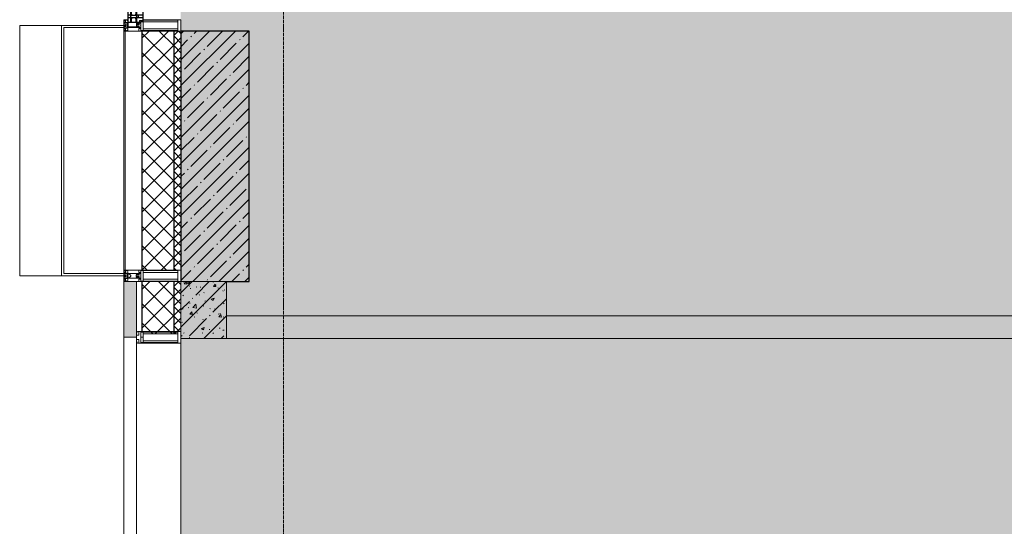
# Model space of a CAD drawing. Header units: millimetres. Extents: x -551130 to 178656, y -69521 to 202936.
# Tile 94 of 256: x -193461 to -189138, y 161144 to 163369. Entities that reach past the tile are written whole.
import ezdxf

# ---------------------------------------------------------------- set-up
doc = ezdxf.new("R2010")
doc.units = ezdxf.units.MM
doc.linetypes.add('-D1-02х01', pattern=[3, 2, -1])
doc.linetypes.add('-D1d1-15x02', pattern=[19, 15, -2, 0, -2])
for name, color, linetype, lineweight in [('_0', 7, 'Continuous', 13), ('A-COLS', 7, 'Continuous', 5), ('A-DETL-GENF', 7, 'Continuous', 5), ('A-GLAZ', 7, 'Continuous', 5), ('A-GLAZ-CURT', 8, 'Continuous', 5), ('A-GLAZ-CWMG', 8, 'Continuous', 5), ('A-WALL', 7, 'Continuous', 5), ('A-WALL-FNSH', 8, 'Continuous', 5), ('I-WALL', 7, 'Continuous', 5), ('S-COLS', 7, 'Continuous', 5), ('S-GRID', 7, 'Continuous', 5)]:
    doc.layers.add(name, color=color, linetype=linetype, lineweight=lineweight)
pattern_1 = [(45, (0, 0), (-21.2132, 21.2132), []), (135, (0, 0), (-21.2132, -21.2132), [])]
pattern_2 = [(45, (0, 0), (-42.4264, 42.4264), []), (135, (0, 0), (-42.4264, -42.4264), [])]

# ---------------------------------------------------------------- blocks, each defined once
blk = doc.blocks.new('Rectangular Mullion - 50Wx250H-2623690-50_AS_M_L17')
at = {"layer": 'A-DETL-GENF'}
for p, q in [((-25, 65.2), (-25, 250)), ((-25, 250), (0, 250)), ((-23, 237.3), (0, 237.3)), ((-23, 237.3), (-23, 73.6)), ((-14.9, 84), (-14.9, 237.3)), ((25, 250), (0, 250)), ((23, 237.3), (0, 237.3)), ((14.9, 84), (14.9, 237.3)), ((23, 237.3), (23, 73.6)), ((25, 65.2), (25, 250)), ((-14, 65.2), (-25, 65.2)), ((0, 84), (-23, 84)), ((-0.5, 73.6), (-23, 73.6)), ((-14, 71.3), (-14, 65.2)), ((-10, 71.3), (-14, 71.3)), ((-10, 53), (-10, 71.3)), ((-8.7, 53), (-10, 53)), ((-10, 53), (-10, 17)), ((-8.7, 53), (-7, 54.7)), ((-7, 65.2), (-5.9, 67.3)), ((-7, 65.2), (-7, 54.7)), ((-4.1, 67.3), (-5.9, 67.3)), ((-4.1, 67.3), (-2.9, 65.1)), ((-2.9, 65.1), (-2.9, 54.6)), ((-1.3, 53), (-2.9, 54.6)), ((0, 53), (-1.3, 53)), ((0, 84), (23, 84)), ((0, 53), (1.3, 53)), ((0.5, 73.6), (23, 73.6)), ((1.3, 53), (2.9, 54.6)), ((4.1, 67.3), (2.9, 65.1)), ((2.9, 65.1), (2.9, 54.6)), ((4.1, 67.3), (5.9, 67.3)), ((7, 65.2), (5.9, 67.3)), ((7, 65.2), (7, 54.7)), ((8.7, 53), (7, 54.7)), ((8.7, 53), (10, 53)), ((10, 71.3), (14, 71.3)), ((10, 53), (10, 71.3)), ((10, 53), (10, 17)), ((14, 71.3), (14, 65.2)), ((14, 65.2), (25, 65.2)), ((-23.8, 14.6), (-25, 14.2)), ((-25, 0), (-25, 14.2)), ((-22.3, 17), (-23.8, 17)), ((-23.8, 17), (-23.8, 14.6)), ((-22.5, 10.6), (-23.8, 14.6)), ((-22.5, 10.6), (-23.7, 9.9)), ((-23.7, 1.3), (-23.7, 9.9)), ((-23.7, 1.3), (-11.8, 1.3)), ((-23.2, 10.2), (-22.5, 8)), ((-22.5, 8), (-22.5, 4.5)), ((-21.3, 4.5), (-22.5, 4.5)), ((-22.3, 17), (-22.3, 16)), ((-22.3, 16), (-21.3, 16)), ((-19, 17.6), (-21.3, 16)), ((-21.3, 4.5), (-21.3, 6.5)), ((-21.3, 6.5), (-14.2, 6.5)), ((-18.4, 16.6), (-19, 17.6)), ((-7.4, 16.6), (-18.4, 16.6)), ((-14.2, 6.5), (-14.2, 4.5)), ((-13.2, 4.5), (-14.2, 4.5)), ((-13.2, 4.5), (-12.2, 7.2)), ((-12.7, 7.6), (-11.3, 11.4)), ((-12.7, 7.6), (-11.8, 6.9)), ((-12.2, 9), (-12.2, 14.8)), ((-12.2, 14.8), (0, 14.8)), ((-11.8, 1.3), (-11.8, 6.9)), ((-10.5, 11.2), (-11.3, 11.4)), ((-10.5, 1.5), (-10.5, 11.2)), ((-4.8, 1.5), (-10.5, 1.5)), ((-10, 17), (-7.5, 17)), ((-8.5, 23), (-1.5, 30)), ((-8.5, 18.5), (-8.5, 23)), ((-7.5, 18.5), (-8.5, 18.5)), ((-7.5, 17), (-7.5, 18.5)), ((-7.4, 18), (-7.4, 16.6)), ((-2.6, 18), (-7.4, 18)), ((0, 8), (-4.8, 8)), ((-4.8, 1.5), (-4.8, 8)), ((-2.6, 18), (-2.6, 16.8)), ((-2.6, 16.8), (0, 16.8)), ((-1.5, 30), (0, 30)), ((1.5, 30), (0, 30)), ((2.6, 16.8), (0, 16.8)), ((0, 14.8), (0, 16.8)), ((0, 14.8), (0, 16.8)), ((12.2, 14.8), (0, 14.8)), ((0, 0), (0, 8)), ((0, 8), (4.8, 8)), ((0, 0), (0, 8)), ((8.5, 23), (1.5, 30)), ((2.6, 18), (2.6, 16.8)), ((2.6, 18), (7.4, 18)), ((4.8, 1.5), (4.8, 8)), ((4.8, 1.5), (10.5, 1.5)), ((7.4, 18), (7.4, 16.6)), ((7.4, 16.6), (18.4, 16.6)), ((7.5, 18.5), (8.5, 18.5)), ((7.5, 17), (7.5, 18.5)), ((10, 17), (7.5, 17)), ((8.5, 18.5), (8.5, 23)), ((10.5, 11.2), (11.3, 11.4)), ((10.5, 1.5), (10.5, 11.2)), ((12.7, 7.6), (11.3, 11.4)), ((12.7, 7.6), (11.8, 6.9)), ((11.8, 1.3), (11.8, 6.9)), ((23.7, 1.3), (11.8, 1.3)), ((12.2, 9), (12.2, 14.8)), ((13.2, 4.5), (12.2, 7.2)), ((13.2, 4.5), (14.2, 4.5)), ((21.3, 6.5), (14.2, 6.5)), ((14.2, 6.5), (14.2, 4.5)), ((18.4, 16.6), (19, 17.6)), ((19, 17.6), (21.3, 16)), ((22.3, 16), (21.3, 16)), ((21.3, 4.5), (21.3, 6.5)), ((21.3, 4.5), (22.5, 4.5)), ((22.3, 17), (22.3, 16)), ((22.3, 17), (23.8, 17)), ((22.5, 10.6), (23.8, 14.6)), ((22.5, 10.6), (23.7, 9.9)), ((23.2, 10.2), (22.5, 8)), ((22.5, 8), (22.5, 4.5)), ((23.7, 1.3), (23.7, 9.9)), ((23.8, 17), (23.8, 14.6)), ((23.8, 14.6), (25, 14.2)), ((25, 0), (25, 14.2)), ((-25, 0), (0, 0)), ((25, 0), (0, 0))]:
    blk.add_line(p, q, dxfattribs=at)
for centre, start, end in [((-0.5, 73.1), 360, 90), ((0.5, 73.1), 90, 180)]:
    blk.add_arc(centre, 0.5, start, end, dxfattribs=at)
blk = doc.blocks.new('Rectangular Mullion - R_StandardFrame_50Wx250H-4037282-50_AS_M_L17')
at = {"layer": 'A-GLAZ-CWMG', "lineweight": 9}
for p, q in [((-25, -250), (-25, 0)), ((-25, 0), (25, 0)), ((25, 0), (25, -250)), ((25, -250), (-25, -250))]:
    blk.add_line(p, q, dxfattribs=at)
blk = doc.blocks.new('Rectangular Mullion - 50Wx250H-V1-50_AS_M_L17')
at = {"layer": 'A-DETL-GENF'}
for p, q in [((-25, 84), (-25, 250)), ((-25, 250), (0, 250)), ((-23, 237.3), (0, 237.3)), ((-23, 237.3), (-23, 84)), ((-14.9, 84), (-14.9, 237.3)), ((25, 250), (0, 250)), ((23, 237.3), (0, 237.3)), ((14.9, 84), (14.9, 237.3)), ((23, 237.3), (23, 73.6)), ((25, 65.2), (25, 250)), ((0, 84), (-15, 84)), ((-0.5, 73.6), (-15, 73.6)), ((-10, 71.3), (-12, 71.3)), ((-10, 57.4), (-10, 71.3)), ((-7, 65.2), (-5.9, 67.3)), ((-7, 65.2), (-7, 57)), ((-4.1, 67.3), (-5.9, 67.3)), ((-4.1, 67.3), (-2.9, 65.1)), ((-2.9, 65.1), (-2.9, 57)), ((0, 84), (23, 84)), ((0.5, 73.6), (23, 73.6)), ((4.1, 67.3), (2.9, 65.1)), ((2.9, 65.1), (2.9, 57)), ((4.1, 67.3), (5.9, 67.3)), ((7, 65.2), (5.9, 67.3)), ((7, 65.2), (7, 54.7)), ((8.7, 53), (7, 54.7)), ((8.7, 53), (10, 53)), ((10, 71.3), (14, 71.3)), ((10, 53), (10, 71.3)), ((10, 53), (10, 17)), ((14, 71.3), (14, 65.2)), ((14, 65.2), (25, 65.2)), ((-23.8, 14.6), (-25, 14.2)), ((-25, 0), (-25, 14.2)), ((-23.8, 17), (-23.8, 14.6)), ((-22.5, 10.6), (-23.8, 14.6)), ((-22.5, 10.6), (-23.7, 9.9)), ((-23.7, 1.3), (-23.7, 9.9)), ((-23.7, 1.3), (-11.8, 1.3)), ((-23.2, 10.2), (-22.5, 8)), ((-22.5, 8), (-22.5, 4.5)), ((-21.3, 4.5), (-22.5, 4.5)), ((-22.3, 17), (-22.3, 16)), ((-22.3, 16), (-21.3, 16)), ((-19.9, 17), (-21.3, 16)), ((-21.3, 4.5), (-21.3, 6.5)), ((-21.3, 6.5), (-14.2, 6.5)), ((-7.4, 16.6), (-18.4, 16.6)), ((-14.2, 6.5), (-14.2, 4.5)), ((-13.2, 4.5), (-14.2, 4.5)), ((-13.2, 4.5), (-12.2, 7.2)), ((-12.7, 7.6), (-11.3, 11.4)), ((-12.7, 7.6), (-11.8, 6.9)), ((-12.2, 9), (-12.2, 14.8)), ((-12.2, 14.8), (0, 14.8)), ((-11.8, 1.3), (-11.8, 6.9)), ((-10.5, 11.2), (-11.3, 11.4)), ((-10.5, 1.5), (-10.5, 11.2)), ((-4.8, 1.5), (-10.5, 1.5)), ((0, 8), (-4.8, 8)), ((-4.8, 1.5), (-4.8, 8)), ((-2.6, 16.8), (0, 16.8)), ((2.6, 16.8), (0, 16.8)), ((0, 14.8), (0, 16.8)), ((0, 14.8), (0, 16.8)), ((12.2, 14.8), (0, 14.8)), ((0, 0), (0, 8)), ((0, 8), (4.8, 8)), ((0, 0), (0, 8)), ((4.8, 1.5), (4.8, 8)), ((4.8, 1.5), (10.5, 1.5)), ((8.5, 23), (6, 25.5)), ((6, 18), (7.4, 18)), ((7.4, 18), (7.4, 16.6)), ((7.4, 16.6), (18.4, 16.6)), ((7.5, 18.5), (8.5, 18.5)), ((7.5, 17), (7.5, 18.5)), ((10, 17), (7.5, 17)), ((8.5, 18.5), (8.5, 23)), ((10.5, 11.2), (11.3, 11.4)), ((10.5, 1.5), (10.5, 11.2)), ((12.7, 7.6), (11.3, 11.4)), ((12.7, 7.6), (11.8, 6.9)), ((11.8, 1.3), (11.8, 6.9)), ((23.7, 1.3), (11.8, 1.3)), ((12.2, 9), (12.2, 14.8)), ((13.2, 4.5), (12.2, 7.2)), ((13.2, 4.5), (14.2, 4.5)), ((21.3, 6.5), (14.2, 6.5)), ((14.2, 6.5), (14.2, 4.5)), ((18.4, 16.6), (19, 17.6)), ((19, 17.6), (21.3, 16)), ((22.3, 16), (21.3, 16)), ((21.3, 4.5), (21.3, 6.5)), ((21.3, 4.5), (22.5, 4.5)), ((22.3, 17), (22.3, 16)), ((22.3, 17), (23.8, 17)), ((22.5, 10.6), (23.8, 14.6)), ((22.5, 10.6), (23.7, 9.9)), ((23.2, 10.2), (22.5, 8)), ((22.5, 8), (22.5, 4.5)), ((23.7, 1.3), (23.7, 9.9)), ((23.8, 17), (23.8, 14.6)), ((23.8, 14.6), (25, 14.2)), ((25, 0), (25, 14.2)), ((-25, 0), (0, 0)), ((25, 0), (0, 0))]:
    blk.add_line(p, q, dxfattribs=at)
for centre, start, end in [((-0.5, 73.1), 360, 90), ((0.5, 73.1), 90, 180)]:
    blk.add_arc(centre, 0.5, start, end, dxfattribs=at)
blk = doc.blocks.new('Rectangular Mullion - R_StandardFrame_50Wx250H-3540733-50_AS_M_L17')
at = {"layer": 'A-GLAZ-CWMG', "lineweight": 9}
for p, q in [((-25, -17), (-25, 0)), ((-25, 0), (25, 0)), ((25, 0), (25, -250)), ((-25, -250), (-25, -84)), ((25, -250), (-25, -250))]:
    blk.add_line(p, q, dxfattribs=at)
blk = doc.blocks.new('A_PAN_Створка - 383мм-3540753-50_AS_M_L17')
at = {"layer": 'A-GLAZ-CURT'}
h = blk.add_hatch(dxfattribs=at)
h.set_pattern_fill('FP_18', color=256, style=0, pattern_type=2)
h.set_pattern_definition([(315, (-5290, -750), (14.142136, 14.142136), []), (45, (-5290, -750), (-14.142136, 14.142136), [])])
h.paths.add_polyline_path([(-57.2, -60.8), (-54.6, -63.4), (-53.6, -82.7), (54.6, -81.8), (54.6, -63.4), (57.2, -60.8), (57.2, -36.4), (54.9, -34.1), (54.5, -31.8), (-54.5, -31.8), (-54.9, -34.1), (-57.2, -36.4)])
at = {"layer": 'A-DETL-GENF'}
for p, q in [((-70, -32.1), (-61.4, -23.5)), ((-70, -62.5), (-70, -32.1)), ((-67.8, -38.3), (-65.7, -37.4)), ((-67.8, -55.7), (-67.8, -38.3)), ((-65.7, -37.4), (-60.8, -34.7)), ((61.4, -23.5), (-61.4, -23.5)), ((-60.8, -34.7), (-57.3, -35.9)), ((-55.2, -33.8), (-57.3, -35.9)), ((-54.9, -34.1), (-57.2, -36.4)), ((-57.2, -36.4), (-57.2, -60.8)), ((-55.2, -33.8), (-54.8, -31.5)), ((-54.9, -25.8), (-53.9, -24.8)), ((-54.9, -29.5), (-54.9, -25.8)), ((-53.9, -30.5), (-54.9, -29.5)), ((-54.5, -31.8), (-54.9, -34.1)), ((0, -31.5), (-54.8, -31.5)), ((54.5, -31.8), (-54.5, -31.8)), ((-53.9, -24.8), (53.9, -24.8)), ((53.9, -30.5), (-53.9, -30.5)), ((0, -31.5), (54.8, -31.5)), ((54.9, -25.8), (53.9, -24.8)), ((53.9, -30.5), (54.9, -29.5)), ((54.9, -34.1), (54.5, -31.8)), ((55.2, -33.8), (54.8, -31.5)), ((54.9, -29.5), (54.9, -25.8)), ((57.2, -36.4), (54.9, -34.1)), ((55.2, -33.8), (57.3, -35.9)), ((57.2, -60.8), (57.2, -36.4)), ((60.8, -34.7), (57.3, -35.9)), ((65.7, -37.4), (60.8, -34.7)), ((70, -32.1), (61.4, -23.5)), ((67.8, -38.3), (65.7, -37.4)), ((67.8, -55.7), (67.8, -38.3)), ((70, -62.5), (70, -32.1)), ((-73.9, -62.5), (-70, -62.5)), ((-73.9, -87.5), (-73.9, -62.5)), ((-69.4, -66.5), (-73.9, -66.5)), ((-73.9, -81.5), (-69.4, -81.5)), ((-69.4, -85.5), (-73.9, -85.5)), ((-69.4, -81.5), (-69.4, -66.5)), ((-69.4, -90.3), (-69.4, -85.5)), ((-61.7, -62.5), (-67.9, -62.5)), ((-67.9, -62.5), (-67.9, -89.3)), ((-66, -56.5), (-67.8, -55.7)), ((-66, -56.5), (-62, -59.1)), ((-62, -59.1), (-60.7, -61)), ((-61.7, -64.9), (-61.7, -62.5)), ((-60.1, -67.7), (-61.7, -64.9)), ((-60.7, -61), (-57.4, -61)), ((-56.4, -67.7), (-60.1, -67.7)), ((-57.4, -61), (-54.9, -63.5)), ((-57.2, -60.8), (-54.6, -63.4)), ((-56.4, -89.4), (-56.4, -67.7)), ((-54.9, -63.5), (-54.9, -81.9)), ((-54.9, -81.9), (-53.8, -83)), ((-54.9, -85.6), (-53.9, -84.6)), ((-54.9, -89.3), (-54.9, -85.6)), ((-54.6, -63.4), (-54.6, -81.8)), ((-54.6, -81.8), (-53.6, -82.7)), ((-53.9, -84.6), (53.9, -84.6)), ((53.8, -83), (-53.8, -83)), ((-53.6, -82.7), (53.6, -82.7)), ((53.6, -82.7), (54.6, -81.8)), ((54.9, -81.9), (53.8, -83)), ((54.9, -85.6), (53.9, -84.6)), ((54.6, -63.4), (57.2, -60.8)), ((54.6, -81.8), (54.6, -63.4)), ((57.4, -61), (54.9, -63.5)), ((54.9, -63.5), (54.9, -81.9)), ((54.9, -89.3), (54.9, -85.6)), ((56.4, -67.7), (60.1, -67.7)), ((56.4, -89.4), (56.4, -67.7)), ((60.7, -61), (57.4, -61)), ((60.1, -67.7), (61.7, -64.9)), ((62, -59.1), (60.7, -61)), ((61.7, -62.5), (67.9, -62.5)), ((61.7, -64.9), (61.7, -62.5)), ((66, -56.5), (62, -59.1)), ((66, -56.5), (67.8, -55.7)), ((67.9, -62.5), (67.9, -89.3)), ((69.4, -66.5), (73.9, -66.5)), ((69.4, -81.5), (69.4, -66.5)), ((73.9, -81.5), (69.4, -81.5)), ((69.4, -85.5), (73.9, -85.5)), ((69.4, -90.3), (69.4, -85.5)), ((73.9, -62.5), (70, -62.5)), ((73.9, -87.5), (73.9, -62.5)), ((-91.5, -87.5), (-73.9, -87.5)), ((-91.5, -92), (-91.5, -87.5)), ((-91.5, -92), (91.5, -92)), ((-83.4, -90.3), (-83.4, -87.5)), ((-83.4, -90.3), (-69.4, -90.3)), ((-67.9, -89.3), (-66.9, -90.3)), ((-66.9, -90.3), (-57.4, -90.3)), ((-57.4, -90.3), (-56.4, -89.4)), ((-53.9, -90.3), (-54.9, -89.3)), ((53.9, -90.3), (-53.9, -90.3)), ((53.9, -90.3), (54.9, -89.3)), ((57.4, -90.3), (56.4, -89.4)), ((66.9, -90.3), (57.4, -90.3)), ((67.9, -89.3), (66.9, -90.3)), ((83.4, -90.3), (69.4, -90.3)), ((91.5, -87.5), (73.9, -87.5)), ((83.4, -90.3), (83.4, -87.5)), ((91.5, -92), (91.5, -87.5))]:
    blk.add_line(p, q, dxfattribs=at)
at = {"layer": 'A-DETL-GENF', "color": 9, "true_color": 0xc8c8c8}
for p, q in [((39.7, -109), (31.1, -117.6)), ((31.1, -117.6), (31.1, -240.4)), ((41.4, -123.8), (39.1, -124.2)), ((39.1, -179), (39.1, -124.2)), ((70.1, -109), (39.7, -109)), ((41.4, -123.8), (43.5, -121.7)), ((45, -113.3), (42.3, -118.2)), ((42.3, -118.2), (43.5, -121.7)), ((45.9, -111.2), (45, -113.3)), ((63.3, -111.2), (45.9, -111.2)), ((64.1, -113), (63.3, -111.2)), ((64.1, -113), (66.7, -117)), ((66.7, -117), (68.6, -118.3)), ((68.6, -118.3), (68.6, -121.6)), ((68.6, -121.6), (71.1, -124.1)), ((70.1, -105.1), (70.1, -109)), ((95.1, -105.1), (70.1, -105.1)), ((71.1, -124.1), (89.5, -124.1)), ((74.1, -109.6), (74.1, -105.1)), ((89.1, -109.6), (74.1, -109.6)), ((89.1, -105.1), (89.1, -109.6)), ((89.5, -124.1), (90.6, -125.2)), ((90.6, -125.2), (90.6, -232.8)), ((93.1, -109.6), (93.1, -105.1)), ((97.9, -109.6), (93.1, -109.6)), ((95.1, -87.5), (95.1, -105.1)), ((99.6, -87.5), (95.1, -87.5)), ((97.9, -95.6), (95.1, -95.6)), ((97.9, -95.6), (97.9, -109.6)), ((99.6, -270.5), (99.6, -87.5)), ((39.1, -179), (39.1, -233.8)), ((39.7, -249), (31.1, -240.4)), ((41.4, -234.2), (39.1, -233.8)), ((70.1, -249), (39.7, -249)), ((41.4, -234.2), (43.5, -236.3)), ((42.3, -239.8), (43.5, -236.3)), ((45, -244.7), (42.3, -239.8)), ((45.9, -246.8), (45, -244.7)), ((63.3, -246.8), (45.9, -246.8)), ((64.1, -245), (63.3, -246.8)), ((64.1, -245), (66.7, -241)), ((66.7, -241), (68.6, -239.7)), ((68.6, -236.4), (71.1, -233.9)), ((68.6, -239.7), (68.6, -236.4)), ((70.1, -252.9), (70.1, -249)), ((95.1, -252.9), (70.1, -252.9)), ((71.1, -233.9), (89.5, -233.9)), ((74.1, -248.4), (74.1, -252.9)), ((89.1, -248.4), (74.1, -248.4)), ((89.1, -252.9), (89.1, -248.4)), ((89.5, -233.9), (90.6, -232.8)), ((93.1, -248.4), (93.1, -252.9)), ((97.9, -248.4), (93.1, -248.4)), ((95.1, -270.5), (95.1, -252.9)), ((97.9, -262.4), (97.9, -248.4)), ((97.9, -262.4), (95.1, -262.4)), ((99.6, -270.5), (95.1, -270.5))]:
    blk.add_line(p, q, dxfattribs=at)
at = {"layer": 'A-GLAZ'}
for p, q in [((-67.9, -17), (-171, -17)), ((-171, -17), (-171, -57)), ((-171, -18.5), (-153.5, -18.5)), ((-153.5, -18.5), (-152, -20)), ((-152, -20), (-152, -73.5)), ((-150.5, -17), (-150.5, -29.4)), ((-132.4, -18.6), (-150.5, -18.6)), ((-150.5, -29.4), (-132.4, -29.4)), ((-150.5, -33.6), (-150.5, -68)), ((-136.3, -33.6), (-150.5, -33.6)), ((-137.2, -31), (-135.8, -35)), ((-132.5, -31), (-137.2, -31)), ((-132.1, -36.8), (-135.8, -35)), ((-132.5, -31.9), (-133.4, -33.7)), ((-133.4, -33.7), (-130.1, -35.3)), ((-132.5, -31.9), (-132.5, -31)), ((-132.4, -29.4), (-132.4, -18.6)), ((-132.1, -49), (-132.1, -36.8)), ((-131, -18.2), (-131, -29.5)), ((-120.8, -18.2), (-131, -18.2)), ((-131, -29.5), (-120.8, -29.5)), ((-131, -30.9), (-131, -33)), ((-120.8, -30.9), (-131, -30.9)), ((-129.4, -34.6), (-131, -33)), ((-130.1, -35.3), (-129.4, -34.6)), ((-130.1, -35.3), (-130.1, -50.4)), ((-122.4, -34.6), (-120.8, -33)), ((-121.7, -35.3), (-122.4, -34.6)), ((-118.4, -33.7), (-121.7, -35.3)), ((-121.7, -35.3), (-121.7, -50.4)), ((-120.8, -18.2), (-120.8, -29.5)), ((-120.8, -30.9), (-120.8, -33)), ((-119.7, -36.8), (-115.9, -35)), ((-119.7, -49), (-119.7, -36.8)), ((-119.3, -18.6), (-92.5, -18.6)), ((-119.3, -29.4), (-119.3, -18.6)), ((-92.5, -29.4), (-119.3, -29.4)), ((-119.3, -31), (-114.6, -31)), ((-119.3, -31.9), (-119.3, -31)), ((-119.3, -31.9), (-118.4, -33.7)), ((-114.6, -31), (-115.9, -35)), ((-94.1, -33.5), (-115.4, -33.5)), ((-89.9, -35.1), (-94.1, -33.5)), ((-92.5, -18.6), (-92.5, -29.4)), ((-90.8, -18.5), (-90.8, -29.4)), ((-87.3, -18.5), (-90.8, -18.5)), ((-90.8, -29.4), (-85.9, -29.4)), ((-89.9, -32.5), (-89.9, -35.1)), ((-85.9, -32.5), (-89.9, -32.5)), ((-89.9, -35.1), (-89.9, -50.9)), ((-87.3, -20.4), (-87.3, -18.5)), ((-87.3, -20.4), (-87.3, -21.9)), ((-84.8, -20.4), (-87.3, -20.4)), ((-87.3, -21.9), (-85.9, -21.9)), ((-85.9, -18.2), (-85.9, -20.4)), ((-75.9, -18.2), (-85.9, -18.2)), ((-85.9, -21.9), (-85.9, -29.4)), ((-85.9, -29.4), (-85.9, -32.5)), ((-83.4, -20.4), (-84.8, -20.4)), ((-70, -33.8), (-83.4, -20.4)), ((-78, -84), (-78, -23.5)), ((-78, -23.5), (-67.9, -23.5)), ((-78, -36.8), (-70, -36.8)), ((-78, -45.6), (-78, -36.8)), ((-75.9, -21.5), (-75.9, -18.2)), ((-75.9, -21.5), (-75.9, -23.5)), ((-74.9, -21.5), (-75.9, -21.5)), ((-75.9, -23.5), (-73, -23.5)), ((-74.9, -17.9), (-74.9, -21.5)), ((-68.9, -17.9), (-74.9, -17.9)), ((-67.2, -29.3), (-73, -23.5)), ((-61.4, -23.5), (-70, -32.1)), ((-70, -32.1), (-70, -62.5)), ((-70, -36.8), (-70, -33.8)), ((-68.9, -21.5), (-68.9, -17.9)), ((-67.9, -21.5), (-68.9, -21.5)), ((67.9, -17), (-67.9, -17)), ((-61.4, -23.5), (-67.9, -17)), ((-67.9, -17), (-67.9, -23.5)), ((-67.9, -17), (67.9, -17)), ((-67.9, -21.5), (-67.9, -23.5)), ((-67.9, -23.5), (-64.6, -26.8)), ((-67.9, -23.5), (-64.6, -26.8)), ((-64.6, -26.8), (-67.2, -29.3)), ((-64.6, -26.8), (-61.4, -23.5)), ((61.4, -23.5), (-61.4, -23.5)), ((67.9, -17), (61.4, -23.5)), ((70, -32.1), (61.4, -23.5)), ((61.4, -23.5), (64.6, -26.8)), ((67.9, -23.5), (64.6, -26.8)), ((64.6, -26.8), (67.9, -23.5)), ((64.6, -26.8), (67.2, -29.3)), ((67.2, -29.3), (73, -23.5)), ((67.9, -23.5), (67.9, -17)), ((171, -17), (67.9, -17)), ((67.9, -21.5), (67.9, -23.5)), ((67.9, -21.5), (68.9, -21.5)), ((67.9, -23.5), (78, -23.5)), ((68.9, -17.9), (74.9, -17.9)), ((68.9, -21.5), (68.9, -17.9)), ((70, -33.8), (83.4, -20.4)), ((70, -62.5), (70, -32.1)), ((70, -36.8), (70, -33.8)), ((78, -36.8), (70, -36.8)), ((75.9, -23.5), (73, -23.5)), ((74.9, -17.9), (74.9, -21.5)), ((74.9, -21.5), (75.9, -21.5)), ((75.9, -18.2), (85.9, -18.2)), ((75.9, -21.5), (75.9, -18.2)), ((75.9, -21.5), (75.9, -23.5)), ((78, -23.5), (78, -84)), ((78, -45.6), (78, -36.8)), ((83.4, -20.4), (84.8, -20.4)), ((84.8, -20.4), (87.3, -20.4)), ((85.9, -18.2), (85.9, -20.4)), ((85.9, -21.9), (85.9, -29.4)), ((87.3, -21.9), (85.9, -21.9)), ((85.9, -29.4), (85.9, -32.5)), ((90.8, -29.4), (85.9, -29.4)), ((85.9, -32.5), (89.9, -32.5)), ((87.3, -18.5), (90.8, -18.5)), ((87.3, -20.4), (87.3, -18.5)), ((87.3, -20.4), (87.3, -21.9)), ((89.9, -32.5), (89.9, -35.1)), ((89.9, -35.1), (94.1, -33.5)), ((89.9, -35.1), (89.9, -50.9)), ((90.8, -18.5), (90.8, -29.4)), ((92.5, -18.6), (92.5, -29.4)), ((119.3, -18.6), (92.5, -18.6)), ((92.5, -29.4), (119.3, -29.4)), ((94.1, -33.5), (115.4, -33.5)), ((114.6, -31), (115.9, -35)), ((119.3, -31), (114.6, -31)), ((119.7, -36.8), (115.9, -35)), ((119.3, -31.9), (118.4, -33.7)), ((118.4, -33.7), (121.7, -35.3)), ((119.3, -29.4), (119.3, -18.6)), ((119.3, -31.9), (119.3, -31)), ((119.7, -49), (119.7, -36.8)), ((120.8, -18.2), (120.8, -29.5)), ((120.8, -18.2), (131, -18.2)), ((131, -29.5), (120.8, -29.5)), ((120.8, -30.9), (120.8, -33)), ((120.8, -30.9), (131, -30.9)), ((122.4, -34.6), (120.8, -33)), ((121.7, -35.3), (122.4, -34.6)), ((121.7, -35.3), (121.7, -50.4)), ((129.4, -34.6), (131, -33)), ((130.1, -35.3), (129.4, -34.6)), ((133.4, -33.7), (130.1, -35.3)), ((130.1, -35.3), (130.1, -50.4)), ((131, -18.2), (131, -29.5)), ((131, -30.9), (131, -33)), ((132.1, -36.8), (135.8, -35)), ((132.1, -49), (132.1, -36.8)), ((132.4, -18.6), (150.5, -18.6)), ((132.4, -29.4), (132.4, -18.6)), ((150.5, -29.4), (132.4, -29.4)), ((132.5, -31), (137.2, -31)), ((132.5, -31.9), (132.5, -31)), ((132.5, -31.9), (133.4, -33.7)), ((137.2, -31), (135.8, -35)), ((136.3, -33.6), (150.5, -33.6)), ((150.5, -17), (150.5, -29.4)), ((150.5, -33.6), (150.5, -68)), ((153.5, -18.5), (152, -20)), ((152, -20), (152, -73.5)), ((171, -18.5), (153.5, -18.5)), ((171, -57), (171, -17)), ((-171, -55.5), (-152, -55.5)), ((-171, -57), (-156, -57)), ((-153, -60), (-153, -73.5)), ((-153, -73.5), (-150, -73.5)), ((-136.4, -52.4), (-150.5, -52.4)), ((-150.5, -56.6), (-132.4, -56.6)), ((-150.5, -68), (-143.5, -68)), ((-150.5, -69.5), (-150.5, -73.5)), ((-145, -69.5), (-150.5, -69.5)), ((-150, -73.5), (-150, -84)), ((-150, -84), (-78, -84)), ((-148.5, -81), (-148.5, -82.5)), ((-143.5, -81), (-148.5, -81)), ((-148.5, -82.5), (-132.4, -82.5)), ((-145, -69.5), (-145, -79.5)), ((-143.5, -68), (-143.5, -81)), ((-137.2, -54.8), (-135.8, -50.8)), ((-132.5, -54.8), (-137.2, -54.8)), ((-132.1, -49), (-135.8, -50.8)), ((-133.4, -52), (-130.1, -50.4)), ((-132.5, -53.8), (-133.4, -52)), ((-132.5, -53.8), (-132.5, -54.8)), ((-132.4, -56.6), (-132.4, -82.5)), ((-129.4, -51.1), (-131, -52.7)), ((-131, -55.1), (-131, -52.7)), ((-120.8, -55.1), (-131, -55.1)), ((-131, -56.5), (-131, -62.6)), ((-131, -56.5), (-120.8, -56.5)), ((-120.8, -62.6), (-131, -62.6)), ((-131, -64.6), (-120.8, -64.6)), ((-131, -82.5), (-131, -64.6)), ((-131, -82.5), (-120.8, -82.5)), ((-130.1, -50.4), (-129.4, -51.1)), ((-121.7, -50.4), (-122.4, -51.1)), ((-122.4, -51.1), (-120.8, -52.7)), ((-118.4, -52), (-121.7, -50.4)), ((-120.8, -55.1), (-120.8, -52.7)), ((-120.8, -56.5), (-120.8, -62.6)), ((-120.8, -82.5), (-120.8, -64.6)), ((-119.7, -49), (-115.9, -50.8)), ((-119.3, -53.8), (-118.4, -52)), ((-119.3, -53.8), (-119.3, -54.8)), ((-119.3, -54.8), (-114.6, -54.8)), ((-119.3, -56.6), (-119.3, -82.5)), ((-92.5, -56.6), (-119.3, -56.6)), ((-119.3, -82.5), (-92.5, -82.5)), ((-114.6, -54.8), (-115.9, -50.8)), ((-94.1, -52.5), (-115.3, -52.5)), ((-89.9, -50.9), (-94.1, -52.5)), ((-92.5, -56.6), (-92.5, -82.5)), ((-90.8, -56.6), (-85.9, -56.6)), ((-90.8, -62.7), (-90.8, -56.6)), ((-80.4, -62.7), (-90.8, -62.7)), ((-90.8, -64.6), (-90.8, -82.5)), ((-80.1, -64.6), (-90.8, -64.6)), ((-90.8, -82.5), (-79.5, -82.5)), ((-89.9, -52.2), (-89.9, -50.9)), ((-89.9, -52.2), (-88.6, -53.5)), ((-85.9, -53.5), (-88.6, -53.5)), ((-85.9, -53.5), (-78, -45.6)), ((-85.9, -56.6), (-85.9, -53.5)), ((-78, -84), (-85, -84)), ((-85, -84), (-85, -87.5)), ((-80.4, -61.1), (-80.4, -62.7)), ((-78, -61.1), (-80.4, -61.1)), ((-80.1, -66.1), (-80.1, -64.6)), ((-78, -66.1), (-80.1, -66.1)), ((-79.5, -80.6), (-78, -80.6)), ((-79.5, -82.5), (-79.5, -80.6)), ((-78, -66.1), (-78, -61.1)), ((-78, -87.5), (-78, -84)), ((-78, -84), (-73.9, -84)), ((-70, -62.5), (-73.9, -62.5)), ((-73.9, -62.5), (-73.9, -87.5)), ((73.9, -62.5), (70, -62.5)), ((73.9, -87.5), (73.9, -62.5)), ((73.9, -84), (78, -84)), ((85.9, -53.5), (78, -45.6)), ((78, -61.1), (80.4, -61.1)), ((78, -66.1), (78, -61.1)), ((78, -66.1), (80.1, -66.1)), ((79.5, -80.6), (78, -80.6)), ((78, -87.5), (78, -84)), ((78, -84), (85, -84)), ((78, -84), (150, -84)), ((79.5, -82.5), (79.5, -80.6)), ((90.8, -82.5), (79.5, -82.5)), ((80.1, -64.6), (90.8, -64.6)), ((80.1, -66.1), (80.1, -64.6)), ((80.4, -61.1), (80.4, -62.7)), ((80.4, -62.7), (90.8, -62.7)), ((85, -84), (85, -87.5)), ((85.9, -53.5), (88.6, -53.5)), ((85.9, -56.6), (85.9, -53.5)), ((90.8, -56.6), (85.9, -56.6)), ((89.9, -52.2), (88.6, -53.5)), ((89.9, -50.9), (94.1, -52.5)), ((89.9, -52.2), (89.9, -50.9)), ((90.8, -62.7), (90.8, -56.6)), ((90.8, -64.6), (90.8, -82.5)), ((92.5, -56.6), (119.3, -56.6)), ((92.5, -56.6), (92.5, -82.5)), ((119.3, -82.5), (92.5, -82.5)), ((94.1, -52.5), (115.3, -52.5)), ((114.6, -54.8), (115.9, -50.8)), ((119.3, -54.8), (114.6, -54.8)), ((119.7, -49), (115.9, -50.8)), ((118.4, -52), (121.7, -50.4)), ((119.3, -53.8), (118.4, -52)), ((119.3, -53.8), (119.3, -54.8)), ((119.3, -56.6), (119.3, -82.5)), ((122.4, -51.1), (120.8, -52.7)), ((120.8, -55.1), (120.8, -52.7)), ((120.8, -55.1), (131, -55.1)), ((120.8, -56.5), (120.8, -62.6)), ((131, -56.5), (120.8, -56.5)), ((120.8, -62.6), (131, -62.6)), ((120.8, -82.5), (120.8, -64.6)), ((131, -64.6), (120.8, -64.6)), ((131, -82.5), (120.8, -82.5)), ((121.7, -50.4), (122.4, -51.1)), ((130.1, -50.4), (129.4, -51.1)), ((129.4, -51.1), (131, -52.7)), ((133.4, -52), (130.1, -50.4)), ((131, -55.1), (131, -52.7)), ((131, -56.5), (131, -62.6)), ((131, -82.5), (131, -64.6)), ((132.1, -49), (135.8, -50.8)), ((150.5, -56.6), (132.4, -56.6)), ((132.4, -56.6), (132.4, -82.5)), ((148.5, -82.5), (132.4, -82.5)), ((132.5, -53.8), (133.4, -52)), ((132.5, -53.8), (132.5, -54.8)), ((132.5, -54.8), (137.2, -54.8)), ((137.2, -54.8), (135.8, -50.8)), ((136.4, -52.4), (150.5, -52.4)), ((143.5, -68), (143.5, -81)), ((150.5, -68), (143.5, -68)), ((143.5, -81), (148.5, -81)), ((145, -69.5), (150.5, -69.5)), ((145, -69.5), (145, -79.5)), ((148.5, -81), (148.5, -82.5)), ((150, -84), (150, -73.5)), ((150, -73.5), (153, -73.5)), ((150.5, -69.5), (150.5, -73.5)), ((171, -55.5), (152, -55.5)), ((153, -73.5), (153, -60)), ((156, -57), (171, -57)), ((-73.9, -87.5), (-91.5, -87.5)), ((-91.5, -87.5), (-91.5, -92)), ((-91.5, -92), (91.5, -92)), ((-85, -87.5), (-78, -87.5)), ((91.5, -87.5), (73.9, -87.5)), ((85, -87.5), (78, -87.5)), ((91.5, -92), (91.5, -87.5))]:
    blk.add_line(p, q, dxfattribs=at)
for centre, start, end in [((-156, -60), 0, 90), ((156, -60), 90, 180)]:
    blk.add_arc(centre, 3, start, end, dxfattribs=at)
at = {"layer": 'A-GLAZ', "linetype": '-D1-02х01'}
blk.add_arc((91.4, -87.5), 183, 181.4091, 271.1445, dxfattribs=at)
blk = doc.blocks.new('System Panel - A_PAN_Glass-5023333-50_AS_M_L17')
at = {"layer": 'A-GLAZ-CURT'}
for p, q in [((-787.5, 55), (-787.5, 0)), ((787.5, 55), (-773.5, 55)), ((787.5, 0), (787.5, 55)), ((-787.5, 0), (787.5, 0))]:
    blk.add_line(p, q, dxfattribs=at)
blk = doc.blocks.new('Rectangular Mullion - R_StandardFrame_50Wx250H-3340180-50_AS_M_L17')
at = {"layer": 'A-GLAZ-CWMG'}
blk.add_line((-500, 2180), (-500, 3730), dxfattribs=at)
blk = doc.blocks.new('Rectangular Mullion - 50Wx250H-3038606-50_AS_M_L17')
at = {"layer": 'A-DETL-GENF'}
for p, q in [((0, 250), (-25, 250)), ((-25, 250), (-25, 237.3)), ((-25, 65.2), (-25, 250)), ((-25, 250), (0, 250)), ((-23, 237.3), (0, 237.3)), ((-23, 237.3), (0, 237.3)), ((-23, 237.3), (-23, 73.6)), ((0, 237.3), (-14.9, 237.3)), ((-14.9, 237.3), (-14.9, 84)), ((-14.9, 84), (-14.9, 237.3)), ((25, 250), (0, 250)), ((25, 250), (0, 250)), ((14.9, 237.3), (0, 237.3)), ((0, 237.3), (23, 237.3)), ((23, 237.3), (0, 237.3)), ((14.9, 84), (14.9, 237.3)), ((14.9, 84), (14.9, 237.3)), ((23, 237.3), (23, 73.6)), ((25, 237.3), (25, 250)), ((25, 65.2), (25, 250)), ((-25, 73.6), (-25, 65.2)), ((-25, 65.2), (-25, 60.2)), ((-10, 65.2), (-25, 65.2)), ((-25, 65.2), (-25, 60.2)), ((-25, 65.2), (-10, 65.2)), ((-10, 65.2), (-25, 65.2)), ((0, 84), (-23, 84)), ((-23, 84), (-23, 73.6)), ((0, 84), (-23, 84)), ((-23, 73.6), (0, 73.6)), ((0, 73.6), (-23, 73.6)), ((-0.5, 73.6), (-23, 73.6)), ((-14.9, 84), (0, 84)), ((-10, 55), (-14, 55)), ((-14, 55), (-10, 55)), ((-10, 55), (-10, 65.2)), ((-10, 65.2), (-10, 55)), ((-10, 55), (-10, 65.2)), ((-10, 55), (0, 55)), ((0, 55), (-10, 55)), ((0, 84), (14.9, 84)), ((23, 84), (0, 84)), ((0, 84), (0, 73.6)), ((0, 84), (23, 84)), ((0, 73.6), (0, 84)), ((0, 73.6), (23, 73.6)), ((23, 73.6), (0, 73.6)), ((0, 55), (10, 55)), ((0, 55), (10, 55)), ((0.5, 73.6), (23, 73.6)), ((10, 65.2), (10, 55)), ((25, 65.2), (10, 65.2)), ((10, 55), (10, 65.2)), ((10, 65.2), (25, 65.2)), ((10, 65.2), (25, 65.2)), ((10, 55), (10, 65.2)), ((10, 55), (14, 55)), ((10, 55), (14, 55)), ((23, 73.6), (23, 84)), ((25, 65.2), (25, 73.6)), ((25, 65.2), (25, 60.2)), ((25, 60.2), (25, 65.2))]:
    blk.add_line(p, q, dxfattribs=at)
for centre, start, end in [((-14, 69.1), 218.9723, 270), ((-14, 69.1), 218.9723, 270), ((-14, 69.1), 218.9723, 270), ((14, 69.1), 270, 321.0277), ((14, 69.1), 270, 321.0277), ((14, 69.1), 270, 321.0277)]:
    blk.add_arc(centre, 14.1, start, end, dxfattribs=at)
blk = doc.blocks.new('Rectangular Mullion - R_InvisibleFrame_50Wx250H-4042915-50_AS_M_L17')
at = {"layer": 'A-GLAZ-CWMG', "lineweight": 9}
for p, q in [((-25, -237.3), (-25, -73.6)), ((25, -73.6), (25, -237.3))]:
    blk.add_line(p, q, dxfattribs=at)
blk = doc.blocks.new('RST_AR_KMN_R22_B3_FCD_rvt-1-50_AS_M_L17')
at = {"layer": 'A-WALL'}
h = blk.add_hatch(dxfattribs=at)
h.set_pattern_fill('FP_7', color=256, style=0, pattern_type=2)
h.set_pattern_definition(pattern_2)
h.paths.add_polyline_path([(-530, 4050), (-530, 5100), (-670, 5100), (-670, 4050), (-633.1, 4050)])
h = blk.add_hatch(dxfattribs=at)
h.set_pattern_fill('FP_6', color=256, style=0, pattern_type=2)
h.set_pattern_definition(pattern_1)
h.paths.add_polyline_path([(-500, 4050), (-500, 5100), (-530, 5100), (-530, 4050)])
at = {"layer": 'A-WALL', "true_color": 0xeff9fa}
blk.add_hatch(color=7, dxfattribs=at).paths.add_polyline_path([(-750, 3755), (-695, 3755), (-695, 4000), (-750, 4000), (-750, 3765)])
at = {"layer": 'A-WALL'}
h = blk.add_hatch(dxfattribs=at)
h.set_pattern_fill('FP_7', color=256, style=0, pattern_type=2)
h.set_pattern_definition(pattern_2)
h.paths.add_polyline_path([(-666, 3769.9), (-530, 3769.9), (-530, 4000), (-670, 4000), (-670, 3778), (-666, 3778)])
h = blk.add_hatch(dxfattribs=at)
h.set_pattern_fill('FP_6', color=256, style=0, pattern_type=2)
h.set_pattern_definition(pattern_1)
h.paths.add_polyline_path([(-512.7, 3769.9), (-512.7, 3780), (-500, 3780), (-500, 4000), (-530, 4000), (-530, 3769.9)])
at = {"layer": 'A-COLS'}
for p, q in [((-1207.6, 5125), (-1024.6, 5125)), ((-1207.6, 5125), (-1207.6, 4025)), ((-1024.6, 4025), (-1207.6, 4025))]:
    blk.add_line(p, q, dxfattribs=at)
at = {"layer": 'A-COLS', "lineweight": 18}
for p, q in [((-750, 5125), (-1024.6, 5125)), ((-1024.6, 5125), (-1024.6, 4025)), ((-1014.5, 4035), (-1014.5, 5115)), ((-1014.5, 5115), (-750, 5115)), ((-750, 5115), (-750, 5125)), ((-1024.6, 4025), (-750, 4025)), ((-750, 4035), (-1014.5, 4035)), ((-750, 4025), (-750, 4035))]:
    blk.add_line(p, q, dxfattribs=at)
at = {"layer": 'A-WALL'}
for p, q in [((-670, 5100), (-745, 5100)), ((-745, 4050), (-745, 5100)), ((-500, 5100), (-530, 5100)), ((-500, 4050), (-500, 5100)), ((-745, 4050), (-670, 4050)), ((-530, 4050), (-500, 4050)), ((-670, 4000), (-695, 4000)), ((-695, 3769), (-695, 4000)), ((-500, 4000), (-530, 4000)), ((-500, 3780), (-500, 4000))]:
    blk.add_line(p, q, dxfattribs=at)
at = {"layer": 'A-WALL', "lineweight": 25}
for p, q in [((-530, 5100), (-670, 5100)), ((-670, 4050), (-670, 5100)), ((-530, 4050), (-530, 5100)), ((-670, 4050), (-530, 4050)), ((-530, 4000), (-670, 4000)), ((-670, 3778), (-670, 4000)), ((-530, 3769.9), (-530, 4000))]:
    blk.add_line(p, q, dxfattribs=at)
at = {"layer": 'A-WALL-FNSH'}
for p, q in [((-750, 5100), (-750, 4050)), ((-745, 5100), (-750, 5100)), ((-750, 4050), (-745, 4050)), ((-750, 4000), (-750, 3755)), ((-695, 4000), (-750, 4000)), ((-750, 3755), (-695, 3755))]:
    blk.add_line(p, q, dxfattribs=at)
at = {"layer": 'A-GLAZ-CURT', "lineweight": 5}
for name, p, rotation in [('A_PAN_Створка - 383мм-3540753-50_AS_M_L17', (-750, 5290), 89.99999999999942), ('System Panel - A_PAN_Glass-5023333-50_AS_M_L17', (-750, 2967.5), 269.9999999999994)]:
    blk.add_blockref(name, p, dxfattribs=dict(at, rotation=rotation))
at = {"layer": 'A-GLAZ-CWMG', "lineweight": 5, "rotation": 269.9999999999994}
for name, p in [('Rectangular Mullion - 50Wx250H-V1-50_AS_M_L17', (-750, 5125)), ('Rectangular Mullion - 50Wx250H-2623690-50_AS_M_L17', (-750, 4025)), ('Rectangular Mullion - 50Wx250H-3038606-50_AS_M_L17', (-750, 3755))]:
    blk.add_blockref(name, p, dxfattribs=at)
at = {"layer": 'A-GLAZ-CWMG', "lineweight": 5, "extrusion": (0, 0, -1), "rotation": 270.0000000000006}
for name, p in [('Rectangular Mullion - R_StandardFrame_50Wx250H-3540733-50_AS_M_L17', (750, 5125)), ('Rectangular Mullion - R_StandardFrame_50Wx250H-4037282-50_AS_M_L17', (750, 4025)), ('Rectangular Mullion - R_InvisibleFrame_50Wx250H-4042915-50_AS_M_L17', (750, 3755))]:
    blk.add_blockref(name, p, dxfattribs=at)
at = {"layer": 'A-GLAZ-CWMG', "lineweight": 5}
blk.add_blockref('Rectangular Mullion - R_StandardFrame_50Wx250H-3340180-50_AS_M_L17', (0, 0), dxfattribs=at)

msp = doc.modelspace()

# ---------------------------------------------------------------- hatches: boundary and pattern name
at = {"layer": '_0', "transparency": 33554534}
h = msp.add_hatch(color=252, dxfattribs=at)
h.dxf.hatch_style = 1
h.paths.add_polyline_path([(-186504.2, 164969.4), (-186502.9, 167869.4), (-186002.9, 167869.4), (-186002.9, 168219.4), (-183952.9, 168219.4), (-183952.9, 172269.4), (-179002.9, 172269.4), (-179002.9, 170769.4), (-177452.9, 170769.4), (-177452.9, 177169.4), (-185852.9, 177169.4), (-185852.9, 178969.4), (-186852.9, 178969.4), (-186852.9, 180969.4), (-184102.9, 180969.4), (-184102.9, 180269.4), (-183352.9, 180269.4), (-183352.9, 179219.4), (-163952.9, 179219.4), (-163952.9, 180969.4), (-160672.9, 180969.4), (-160672.9, 178969.4), (-161752.9, 178969.4), (-161752.9, 177169.4), (-169752.9, 177169.4), (-169752.9, 168219.4), (-161802.9, 168219.4), (-161802.9, 167819.4), (-161302.9, 167819.4), (-161302.9, 164969.4), (-163402.9, 164969.4), (-163402.9, 166169.4), (-183902.9, 166169.4), (-183902.9, 164969.4)], flags=16)
h.paths.add_polyline_path([(-192753.7, 187670.2), (-154802.1, 187670.2), (-154802.1, 157718.6), (-192753.7, 157718.6)])
at = {"layer": 'I-WALL'}
h = msp.add_hatch(dxfattribs=at)
h.set_pattern_fill('FP_43', color=256, style=0, pattern_type=2)
h.set_pattern_definition([(45, (-192252.93, 158219.39), (-75.4342, 75.4342), [106.68, -17.78, 3.556, -17.78]), (45, (-192252.93, 158294.77), (-75.4342, 75.4342), []), (50, (-192252.93, 158219.39), (127.5292, -11.1576), [13.335, -146.685]), (355, (-192252.93, 158219.39), (-24.6697, 133.74), [10.668, -117.348]), (100.451, (-192242.31, 158218.46), (102.8597, 122.5818), [11.333, -124.663]), (46.184, (-192252.93, 158254.95), (189.755, -29.4304), [20.002, -220.027]), (96.636, (-192237.12, 158252.5), (166.182, 173.2), [17, -186.995]), (351.184, (-192252.93, 158254.95), (166.184, 173.198), [16.002, -176.022]), (21, (-192235.15, 158246.06), (106.1303, -71.586), [13.335, -146.685]), (326, (-192235.15, 158246.06), (43.262, 128.9318), [10.668, -117.348]), (71.451, (-192226.31, 158240.09), (149.392, 57.345), [11.333, -124.663]), (37.5, (-192252.935, 158219.386), (2.16223, 59.18836), [3.353, -112.573, 3.353, -115.773, -117.792]), (37.5, (-192252.935, 158219.386), (2.16223, 59.18836), [-235.052, 3.353, -114.44]), (7.5, (-192252.935, 158219.386), (46.7739, 70.1262), [3.353, -64.567, 3.353, -109.906, -44.894]), (7.5, (-192252.935, 158219.386), (46.7739, 70.1262), [-181.178, 3.353, -41.542]), (327.5, (-192292.584, 158219.386), (94.91367, -4.0101), [3.353, -41.097, 3.353, -135.331, -184.023]), (327.5, (-192292.584, 158219.386), (94.91367, -4.0101), [-183.134, 3.353, -180.67]), (317.5, (-192310.36, 158219.386), (103.6906, 17.7988), [3.353, -54.432, 3.353, -88.748, -130.683]), (317.5, (-192310.36, 158219.386), (103.6906, 17.7988), [-149.885, 3.353, -127.33])])
h.paths.add_polyline_path([(-192752.9, 161969.4), (-192552.9, 161969.4), (-192552.9, 162219.4), (-192752.9, 162219.4), (-192752.9, 161974.4)])
at = {"layer": 'S-COLS'}
h = msp.add_hatch(dxfattribs=at)
h.set_pattern_fill('FP_1', color=256, style=0, pattern_type=2)
h.set_pattern_definition([(45, (-192252.935, 158219.386), (-57.0246, 57.0246), []), (45, (-192195.91, 158219.386), (-57.0246, 57.0246), [100.806, -20.161, 3.353, -16.808])])
h.paths.add_polyline_path([(-192752.9, 162219.4), (-192452.9, 162219.4), (-192452.9, 163319.4), (-192752.9, 163319.4), (-192752.9, 163137.2)])

# ---------------------------------------------------------------- linework, layer by layer
at = {"layer": 'A-WALL', "lineweight": 9}
for p, q in [((-192752.9, 162219.4), (-192752.9, 161999.4)), ((-192552.9, 161969.4), (-192552.9, 162219.4)), ((-192752.9, 161969.4), (-192552.9, 161969.4))]:
    msp.add_line(p, q, dxfattribs=at)
at = {"layer": 'A-WALL'}
msp.add_line((-192552.9, 162219.4), (-192752.9, 162219.4), dxfattribs=at)
at = {"layer": 'I-WALL'}
for p, q in [((-192552.9, 162069.4), (-188252.9, 162069.4)), ((-188152.9, 161969.4), (-192552.9, 161969.4)), ((-192753.7, 160399.4), (-192753.7, 161949.4)), ((-192752.9, 161949.4), (-192752.9, 160399.4))]:
    msp.add_line(p, q, dxfattribs=at)
at = {"layer": 'S-COLS', "lineweight": 25}
for p, q in [((-192752.9, 163319.4), (-192752.9, 162219.4)), ((-192452.9, 163319.4), (-192752.9, 163319.4)), ((-192452.9, 162219.4), (-192452.9, 163319.4)), ((-192552.9, 162219.4), (-192452.9, 162219.4))]:
    msp.add_line(p, q, dxfattribs=at)
at = {"layer": 'S-COLS'}
msp.add_line((-192752.9, 162219.4), (-192552.9, 162219.4), dxfattribs=at)
at = {"layer": 'S-GRID', "linetype": '-D1d1-15x02'}
msp.add_line((-192302.9, 155408.4), (-192302.9, 188827.9), dxfattribs=at)

# ---------------------------------------------------------------- block references
at = {"lineweight": 5}
msp.add_blockref('RST_AR_KMN_R22_B3_FCD_rvt-1-50_AS_M_L17', (-192252.9, 158219.4), dxfattribs=at)

doc.saveas('drawing.dxf')
